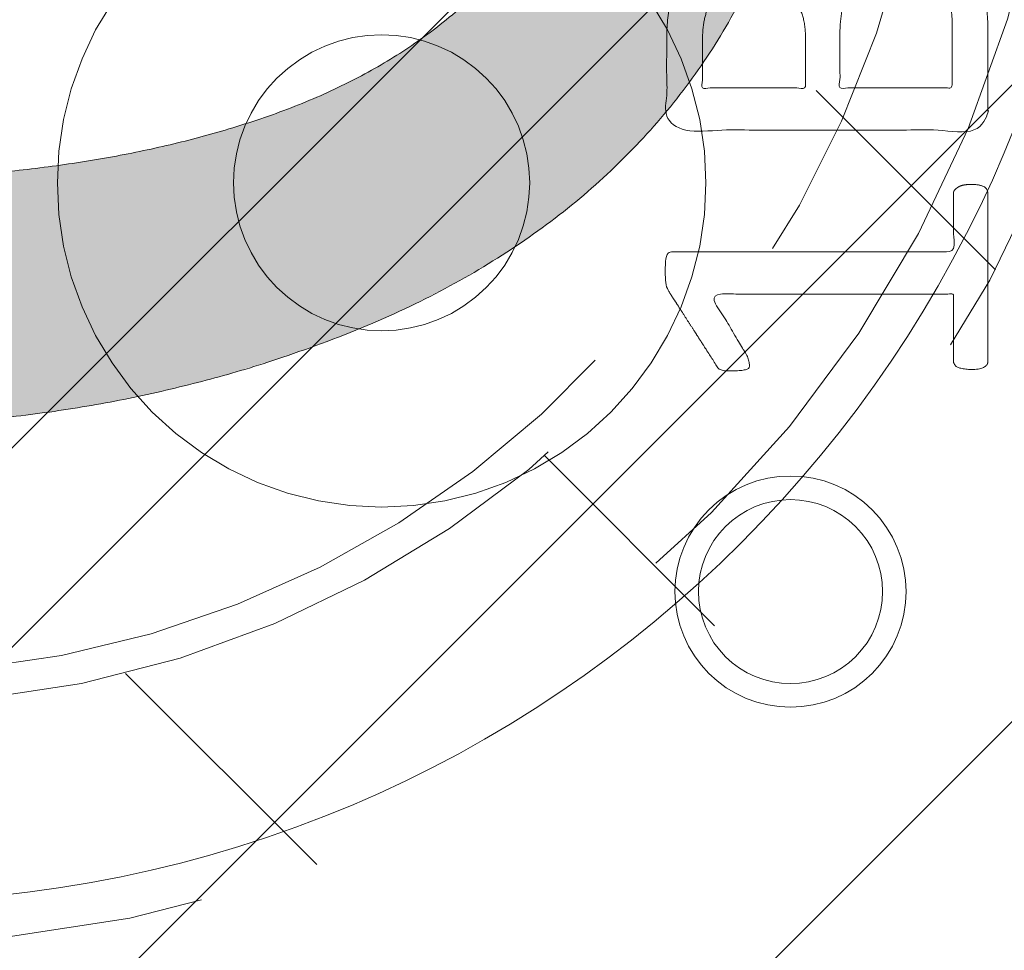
# Model space of a CAD drawing. Header units: inches. Extents: x -434 to -285, y -58 to 33.
# Tile 11 of 103: x -416.36 to -414.98, y -37.08 to -35.78. Entities that reach past the tile are written whole.
import ezdxf

# ---------------------------------------------------------------- set-up
doc = ezdxf.new("R2010")
doc.units = ezdxf.units.IN
doc.header["$LTSCALE"] = 32
doc.header["$MEASUREMENT"] = 0
doc.linetypes.add('Dash Style-1', pattern=[0.083328, 0.041656, -0.041672])
for name, color, linetype, lineweight in [('Black', 7, 'Continuous', 18), ('DashLine', 7, 'Dash Style-1', 13), ('DashLineFill', 7, 'Dash Style-1', 13), ('Drawing', 7, 'Continuous', 18), ('Metal-Black', 7, 'Continuous', 18), ('Metal-DeskStructure', 7, 'Continuous', 13), ('Plastic-BracketCover', 7, 'Continuous', 13), ('SolidLine', 7, 'Continuous', 15), ('Wood_1-H', 7, 'Continuous', 13)]:
    doc.layers.add(name, color=color, linetype=linetype, lineweight=lineweight)
doc.layers.add('Metal-Leg', color=7, linetype='Continuous', lineweight=18, true_color=0x4c4c4c)
pattern_1 = [(45, (0, 0), (-1.61301565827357, 1.935715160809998), []), (45, (-1.0608, 1.0608), (-0.4723460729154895, 0.4167612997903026), [])]

# ---------------------------------------------------------------- blocks, each defined once
blk = doc.blocks.new('TL14_lower_leg (2D)')
at = {"layer": 'DashLine', "flags": 128}
for points in [[(-1.777195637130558e-14, 1.377952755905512), (0.1350629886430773, 1.371317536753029), (0.2688252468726, 1.351475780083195), (0.3999985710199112, 1.318618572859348), (0.5273196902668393, 1.27306234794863), (0.649562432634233, 1.215245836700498), (0.7655495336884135, 1.14572584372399), (0.8741639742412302, 1.065171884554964), (0.9743597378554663, 0.9743597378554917), (1.065171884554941, 0.8741639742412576), (1.14572584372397, 0.7655495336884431), (1.215245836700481, 0.6495624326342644), (1.273062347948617, 0.5273196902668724), (1.318618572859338, 0.3999985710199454), (1.351475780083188, 0.2688252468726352), (1.371317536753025, 0.1350629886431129), (1.377952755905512, 1.783045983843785e-14), (1.371317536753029, -0.1350629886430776), (1.351475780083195, -0.2688252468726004), (1.318618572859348, -0.3999985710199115), (1.27306234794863, -0.5273196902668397), (1.215245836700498, -0.6495624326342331), (1.145725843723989, -0.7655495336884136), (1.065171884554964, -0.8741639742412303), (0.9743597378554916, -0.9743597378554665), (0.8741639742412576, -1.065171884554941), (0.7655495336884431, -1.14572584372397), (0.6495624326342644, -1.215245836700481), (0.5273196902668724, -1.273062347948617), (0.3999985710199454, -1.318618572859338), (0.2688252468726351, -1.351475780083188), (0.135062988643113, -1.371317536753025), (1.777195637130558e-14, -1.377952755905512), (-0.1350629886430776, -1.371317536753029), (-0.2688252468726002, -1.351475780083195), (-0.3999985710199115, -1.318618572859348), (-0.5273196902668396, -1.27306234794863), (-0.6495624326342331, -1.215245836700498), (-0.7655495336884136, -1.14572584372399), (-0.8741639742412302, -1.065171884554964), (-0.9743597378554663, -0.9743597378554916), (-1.065171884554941, -0.8741639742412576), (-1.14572584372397, -0.7655495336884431), (-1.215245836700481, -0.6495624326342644), (-1.273062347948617, -0.5273196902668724), (-1.318618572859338, -0.3999985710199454), (-1.351475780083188, -0.2688252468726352), (-1.371317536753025, -0.1350629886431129), (-1.377952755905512, -1.783045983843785e-14), (-1.371317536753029, 0.1350629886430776), (-1.351475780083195, 0.2688252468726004), (-1.318618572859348, 0.3999985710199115), (-1.27306234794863, 0.5273196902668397), (-1.215245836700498, 0.6495624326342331), (-1.145725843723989, 0.7655495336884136), (-1.065171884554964, 0.8741639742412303), (-0.9743597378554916, 0.9743597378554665), (-0.8741639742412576, 1.065171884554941), (-0.7655495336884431, 1.14572584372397), (-0.6495624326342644, 1.215245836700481), (-0.5273196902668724, 1.273062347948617), (-0.3999985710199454, 1.318618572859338), (-0.2688252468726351, 1.351475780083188), (-0.135062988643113, 1.371317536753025)], [(0.7086614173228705, -0.547244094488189), (0.724483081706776, -0.54802136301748), (0.7401523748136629, -0.5503456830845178), (0.7555183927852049, -0.5541946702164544), (0.7704331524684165, -0.5595312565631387), (0.7847530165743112, -0.5663040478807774), (0.798340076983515, -0.574447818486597), (0.8110634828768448, -0.5838841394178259), (0.8228007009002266, -0.5945221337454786), (0.8334386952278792, -0.6062593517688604), (0.8428750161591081, -0.6189827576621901), (0.8510187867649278, -0.632569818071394), (0.8577915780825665, -0.6468896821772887), (0.8631281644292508, -0.6618044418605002), (0.8669771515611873, -0.6771704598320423), (0.8693014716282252, -0.6928397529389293), (0.8700787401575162, -0.7086614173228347), (0.8693014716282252, -0.72448308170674), (0.8669771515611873, -0.7401523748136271), (0.8631281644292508, -0.7555183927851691), (0.8577915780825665, -0.7704331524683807), (0.8510187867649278, -0.7847530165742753), (0.8428750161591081, -0.7983400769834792), (0.8334386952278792, -0.811063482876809), (0.8228007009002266, -0.8228007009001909), (0.8110634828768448, -0.8334386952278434), (0.798340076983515, -0.8428750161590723), (0.7847530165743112, -0.8510187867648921), (0.7704331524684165, -0.8577915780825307), (0.7555183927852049, -0.8631281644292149), (0.7401523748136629, -0.8669771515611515), (0.724483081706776, -0.8693014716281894), (0.7086614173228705, -0.8700787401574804), (0.6928397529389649, -0.8693014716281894), (0.6771704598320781, -0.8669771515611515), (0.6618044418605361, -0.8631281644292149), (0.6468896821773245, -0.8577915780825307), (0.6325698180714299, -0.8510187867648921), (0.618982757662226, -0.8428750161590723), (0.6062593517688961, -0.8334386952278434), (0.5945221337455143, -0.8228007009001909), (0.5838841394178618, -0.811063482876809), (0.5744478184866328, -0.7983400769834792), (0.5663040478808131, -0.7847530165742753), (0.5595312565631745, -0.7704331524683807), (0.5541946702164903, -0.7555183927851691), (0.5503456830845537, -0.7401523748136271), (0.5480213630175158, -0.72448308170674), (0.5472440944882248, -0.7086614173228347), (0.5480213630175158, -0.6928397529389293), (0.5503456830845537, -0.6771704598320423), (0.5541946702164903, -0.6618044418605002), (0.5595312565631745, -0.6468896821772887), (0.5663040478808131, -0.632569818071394), (0.5744478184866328, -0.6189827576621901), (0.5838841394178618, -0.6062593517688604), (0.5945221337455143, -0.5945221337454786), (0.6062593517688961, -0.5838841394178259), (0.618982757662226, -0.574447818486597), (0.6325698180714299, -0.5663040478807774), (0.6468896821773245, -0.5595312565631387), (0.6618044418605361, -0.5541946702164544), (0.6771704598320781, -0.5503456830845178), (0.6928397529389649, -0.54802136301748)]]:
    blk.add_lwpolyline(points, close=True, dxfattribs=at)
blk = doc.blocks.new('1BRPT9-Bracket (2D)')
at = {"layer": 'DashLineFill', "linetype": 'Continuous', "lineweight": 13}
h = blk.add_hatch(dxfattribs=at)
h.set_pattern_fill('Steel', color=253, style=0, pattern_type=2)
h.set_pattern_definition(pattern_1)
edge = h.paths.add_edge_path()
edge.add_line((-2.32206875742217, -8.74015748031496), (-2.32206875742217, 8.740157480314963))
edge.add_line((-2.32206875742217, 8.740157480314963), (1.677931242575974, 8.740157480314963))
edge.add_arc((1.677931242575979, 8.488188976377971), 0.2519685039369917, -3.979039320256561e-12, 90.0000000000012, ccw=False)
edge.add_line((1.929899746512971, 8.488188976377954), (1.929899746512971, 7.480314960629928))
edge.add_line((1.929899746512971, 7.480314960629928), (2.323600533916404, 7.461135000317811))
edge.add_line((2.323600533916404, 7.461135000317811), (2.323600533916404, -7.480314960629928))
edge.add_line((2.323600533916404, -7.480314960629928), (1.929899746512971, -7.480314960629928))
edge.add_line((1.929899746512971, -7.480314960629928), (1.929899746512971, -8.488188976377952))
edge.add_arc((1.677931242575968, -8.488188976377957), 0.2519685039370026, -90.00000000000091, 1.0800249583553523e-12, ccw=False)
edge.add_line((1.677931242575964, -8.74015748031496), (-2.32206875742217, -8.74015748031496))
h = blk.add_hatch(dxfattribs=at)
h.set_pattern_fill('Steel', color=253, style=0, pattern_type=2)
h.set_pattern_definition(pattern_1)
h.paths.add_polyline_path([(-1.337816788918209, -0.619573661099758), (-1.346499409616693, -0.6191471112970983), (-1.355098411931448, -0.6178715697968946), (-1.363530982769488, -0.615759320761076), (-1.371715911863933, -0.6128307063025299), (-1.379574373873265, -0.6091139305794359), (-1.387030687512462, -0.6046447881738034), (-1.394013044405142, -0.5994663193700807), (-1.400454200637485, -0.5936283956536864), (-1.40629212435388, -0.5871872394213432), (-1.411470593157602, -0.5802048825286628), (-1.415939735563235, -0.572748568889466), (-1.419656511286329, -0.5648901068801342), (-1.422585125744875, -0.5567051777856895), (-1.424697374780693, -0.5482726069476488), (-1.425972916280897, -0.5396736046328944), (-1.426399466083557, -0.5309909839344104), (-1.425972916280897, -0.5223083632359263), (-1.424697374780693, -0.5137093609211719), (-1.422585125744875, -0.5052767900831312), (-1.419656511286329, -0.4970918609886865), (-1.415939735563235, -0.4892333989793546), (-1.411470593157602, -0.481777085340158), (-1.40629212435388, -0.4747947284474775), (-1.400454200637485, -0.4683535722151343), (-1.394013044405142, -0.46251564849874), (-1.387030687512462, -0.4573371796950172), (-1.379574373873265, -0.4528680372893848), (-1.371715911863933, -0.4491512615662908), (-1.363530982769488, -0.4462226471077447), (-1.355098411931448, -0.4441103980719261), (-1.346499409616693, -0.4428348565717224), (-1.337816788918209, -0.4424083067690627), (-1.329134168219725, -0.4428348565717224), (-1.320535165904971, -0.4441103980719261), (-1.31210259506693, -0.4462226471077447), (-1.303917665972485, -0.4491512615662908), (-1.296059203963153, -0.4528680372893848), (-1.288602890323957, -0.4573371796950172), (-1.281620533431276, -0.46251564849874), (-1.275179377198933, -0.4683535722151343), (-1.269341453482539, -0.4747947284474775), (-1.264162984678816, -0.481777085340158), (-1.259693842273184, -0.4892333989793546), (-1.255977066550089, -0.4970918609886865), (-1.253048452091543, -0.5052767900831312), (-1.250936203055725, -0.5137093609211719), (-1.249660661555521, -0.5223083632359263), (-1.249234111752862, -0.5309909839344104), (-1.249660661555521, -0.5396736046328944), (-1.250936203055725, -0.5482726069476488), (-1.253048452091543, -0.5567051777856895), (-1.255977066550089, -0.5648901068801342), (-1.259693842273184, -0.572748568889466), (-1.264162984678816, -0.5802048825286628), (-1.269341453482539, -0.5871872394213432), (-1.275179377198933, -0.5936283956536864), (-1.281620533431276, -0.5994663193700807), (-1.288602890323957, -0.6046447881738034), (-1.296059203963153, -0.6091139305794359), (-1.303917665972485, -0.6128307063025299), (-1.31210259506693, -0.615759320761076), (-1.320535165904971, -0.6178715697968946), (-1.329134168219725, -0.6191471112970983)])
at = {"layer": 'DashLineFill', "flags": 128}
blk.add_lwpolyline([(-1.337816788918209, -0.619573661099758), (-1.346499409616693, -0.6191471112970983), (-1.355098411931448, -0.6178715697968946), (-1.363530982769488, -0.615759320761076), (-1.371715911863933, -0.6128307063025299), (-1.379574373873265, -0.6091139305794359), (-1.387030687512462, -0.6046447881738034), (-1.394013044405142, -0.5994663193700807), (-1.400454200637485, -0.5936283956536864), (-1.40629212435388, -0.5871872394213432), (-1.411470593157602, -0.5802048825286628), (-1.415939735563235, -0.572748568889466), (-1.419656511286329, -0.5648901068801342), (-1.422585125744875, -0.5567051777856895), (-1.424697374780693, -0.5482726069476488), (-1.425972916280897, -0.5396736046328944), (-1.426399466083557, -0.5309909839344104), (-1.425972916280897, -0.5223083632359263), (-1.424697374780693, -0.5137093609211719), (-1.422585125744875, -0.5052767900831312), (-1.419656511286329, -0.4970918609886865), (-1.415939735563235, -0.4892333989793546), (-1.411470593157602, -0.481777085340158), (-1.40629212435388, -0.4747947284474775), (-1.400454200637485, -0.4683535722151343), (-1.394013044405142, -0.46251564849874), (-1.387030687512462, -0.4573371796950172), (-1.379574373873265, -0.4528680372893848), (-1.371715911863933, -0.4491512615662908), (-1.363530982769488, -0.4462226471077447), (-1.355098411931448, -0.4441103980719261), (-1.346499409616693, -0.4428348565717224), (-1.337816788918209, -0.4424083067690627), (-1.329134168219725, -0.4428348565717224), (-1.320535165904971, -0.4441103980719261), (-1.31210259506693, -0.4462226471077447), (-1.303917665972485, -0.4491512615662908), (-1.296059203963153, -0.4528680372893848), (-1.288602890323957, -0.4573371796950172), (-1.281620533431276, -0.46251564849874), (-1.275179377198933, -0.4683535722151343), (-1.269341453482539, -0.4747947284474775), (-1.264162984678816, -0.481777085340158), (-1.259693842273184, -0.4892333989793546), (-1.255977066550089, -0.4970918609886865), (-1.253048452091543, -0.5052767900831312), (-1.250936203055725, -0.5137093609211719), (-1.249660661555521, -0.5223083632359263), (-1.249234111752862, -0.5309909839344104), (-1.249660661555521, -0.5396736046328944), (-1.250936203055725, -0.5482726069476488), (-1.253048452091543, -0.5567051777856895), (-1.255977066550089, -0.5648901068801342), (-1.259693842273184, -0.572748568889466), (-1.264162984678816, -0.5802048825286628), (-1.269341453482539, -0.5871872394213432), (-1.275179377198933, -0.5936283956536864), (-1.281620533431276, -0.5994663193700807), (-1.288602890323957, -0.6046447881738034), (-1.296059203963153, -0.6091139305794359), (-1.303917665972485, -0.6128307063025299), (-1.31210259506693, -0.615759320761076), (-1.320535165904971, -0.6178715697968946), (-1.329134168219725, -0.6191471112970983)], close=True, dxfattribs=at)
blk = doc.blocks.new('Group-67')
at = {"layer": 'DashLineFill', "linetype": 'Continuous', "lineweight": 13}
h = blk.add_hatch(dxfattribs=at)
h.set_pattern_fill('Steel', color=253, style=0, pattern_type=2)
h.set_pattern_definition(pattern_1)
h.paths.add_polyline_path([(-2.066929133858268, 1.397637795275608), (2.066929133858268, 1.397637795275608), (2.066929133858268, 0.1377952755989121), (2.106299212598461, 0.1377952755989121), (2.106299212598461, -0.1377952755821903), (2.066929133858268, -0.1377952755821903), (2.066929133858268, -5.275590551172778), (2.106299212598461, -5.275590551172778), (2.106299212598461, -5.55118110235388), (2.066929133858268, -5.55118110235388), (2.066929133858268, -5.82677165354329), (-2.066929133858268, -5.82677165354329), (-2.066929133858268, -5.55118110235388), (-2.106299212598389, -5.55118110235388), (-2.106299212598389, -5.275590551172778), (-2.066929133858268, -5.275590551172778), (-2.066929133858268, -0.1377952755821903), (-2.106299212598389, -0.1377952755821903), (-2.106299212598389, 0.1377952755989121), (-2.066929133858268, 0.1377952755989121)])
blk = doc.blocks.new('TL14_upper_leg (2D)')
at = {"layer": 'DashLine', "flags": 128}
blk.add_lwpolyline([(0, 1.22047244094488), (0.1196272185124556, 1.214595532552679), (0.2381023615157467, 1.197021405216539), (0.3542844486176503, 1.167919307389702), (0.4670545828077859, 1.127569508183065), (0.5753267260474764, 1.076360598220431), (0.6780581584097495, 1.01478574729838), (0.7742595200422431, 0.9434379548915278), (0.8630043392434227, 0.8630043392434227), (0.9434379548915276, 0.7742595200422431), (1.01478574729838, 0.6780581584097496), (1.076360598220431, 0.5753267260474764), (1.127569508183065, 0.467054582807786), (1.167919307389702, 0.3542844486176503), (1.197021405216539, 0.2381023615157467), (1.214595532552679, 0.1196272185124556), (1.22047244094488, 7.47323834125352e-17), (1.214595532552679, -0.1196272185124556), (1.197021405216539, -0.2381023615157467), (1.167919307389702, -0.3542844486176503), (1.127569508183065, -0.467054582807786), (1.076360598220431, -0.5753267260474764), (1.01478574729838, -0.6780581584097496), (0.9434379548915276, -0.7742595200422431), (0.8630043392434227, -0.8630043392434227), (0.7742595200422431, -0.9434379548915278), (0.6780581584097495, -1.01478574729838), (0.5753267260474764, -1.076360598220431), (0.4670545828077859, -1.127569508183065), (0.3542844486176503, -1.167919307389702), (0.2381023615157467, -1.197021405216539), (0.1196272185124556, -1.214595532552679), (0, -1.22047244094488), (-0.1196272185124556, -1.214595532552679), (-0.2381023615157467, -1.197021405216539), (-0.3542844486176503, -1.167919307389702), (-0.4670545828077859, -1.127569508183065), (-0.5753267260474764, -1.076360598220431), (-0.6780581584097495, -1.01478574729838), (-0.7742595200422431, -0.9434379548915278), (-0.8630043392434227, -0.8630043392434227), (-0.9434379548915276, -0.7742595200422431), (-1.01478574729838, -0.6780581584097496), (-1.076360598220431, -0.5753267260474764), (-1.127569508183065, -0.467054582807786), (-1.167919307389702, -0.3542844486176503), (-1.197021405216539, -0.2381023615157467), (-1.214595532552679, -0.1196272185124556), (-1.22047244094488, 7.47323834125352e-17), (-1.214595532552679, 0.1196272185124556), (-1.197021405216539, 0.2381023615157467), (-1.167919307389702, 0.3542844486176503), (-1.127569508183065, 0.467054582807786), (-1.076360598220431, 0.5753267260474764), (-1.01478574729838, 0.6780581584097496), (-0.9434379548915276, 0.7742595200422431), (-0.8630043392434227, 0.8630043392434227), (-0.7742595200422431, 0.9434379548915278), (-0.6780581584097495, 1.01478574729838), (-0.5753267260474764, 1.076360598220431), (-0.4670545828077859, 1.127569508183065), (-0.3542844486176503, 1.167919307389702), (-0.2381023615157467, 1.197021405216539), (-0.1196272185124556, 1.214595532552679)], close=True, dxfattribs=at)
at = {"layer": 'DashLine', "color": 7}
blk.add_blockref('Group-67', (0, 0), dxfattribs=at)
blk = doc.blocks.new('Group-68')
at = {"layer": 'Metal-DeskStructure', "linetype": 'Continuous', "lineweight": 0, "true_color": 0xff0000}
blk.add_hatch(color=1, dxfattribs=at).paths.add_polyline_path([(0.7234251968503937, -0.395084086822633), (1.067913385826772, -0.4833594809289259), (1.040361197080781, -0.5852005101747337), (1.007762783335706, -0.6808010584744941), (0.9701181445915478, -0.7701611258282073), (0.9274272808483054, -0.8532807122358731), (0.8796901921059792, -0.9301598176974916), (0.8269068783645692, -1.000798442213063), (0.7690773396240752, -1.065196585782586), (0.7062015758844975, -1.123354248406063), (0.6390028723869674, -1.174951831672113), (0.5682045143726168, -1.219669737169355), (0.4938065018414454, -1.257507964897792), (0.4158088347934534, -1.288466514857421), (0.3342115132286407, -1.312545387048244), (0.2490145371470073, -1.329744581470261), (0.1602179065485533, -1.340064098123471), (0.0678216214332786, -1.343503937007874), (-0.02759378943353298, -1.340829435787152), (-0.1184507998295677, -1.332805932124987), (-0.2047494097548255, -1.319433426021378), (-0.2864896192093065, -1.300711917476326), (-0.3636714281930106, -1.27664140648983), (-0.4362948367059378, -1.247221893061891), (-0.5043598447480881, -1.212453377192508), (-0.5678664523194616, -1.172335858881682), (-0.6272604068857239, -1.127155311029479), (-0.6829874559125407, -1.077197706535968), (-0.7350475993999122, -1.022463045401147), (-0.783440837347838, -0.9629513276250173), (-0.8281671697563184, -0.8986625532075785), (-0.8692265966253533, -0.8295967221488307), (-0.9066191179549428, -0.7557538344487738), (-0.9403447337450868, -0.6771338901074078), (-0.9702436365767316, -0.5953684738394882), (-0.996156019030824, -0.5120891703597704), (-1.018081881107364, -0.4272959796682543), (-1.036021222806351, -0.3409889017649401), (-1.049974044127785, -0.2531679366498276), (-1.059940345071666, -0.1638330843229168), (-1.065920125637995, -0.07298434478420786), (-1.067913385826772, 0.01937828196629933), (-1.065693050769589, 0.1192260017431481), (-1.059032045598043, 0.2158441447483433), (-1.047930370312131, 0.309232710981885), (-1.032388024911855, 0.3993917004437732), (-1.012405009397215, 0.4863211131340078), (-0.9879813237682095, 0.5700209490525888), (-0.9591169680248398, 0.6504912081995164), (-0.9258119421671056, 0.7277318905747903), (-0.8884026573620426, 0.8010785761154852), (-0.8472255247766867, 0.8698668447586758), (-0.8022805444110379, 0.934096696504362), (-0.7535677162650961, 0.9937681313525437), (-0.7010870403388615, 1.048881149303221), (-0.6448385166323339, 1.099435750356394), (-0.5848221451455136, 1.145431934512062), (-0.5210379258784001, 1.186869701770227), (-0.4545455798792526, 1.22358085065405), (-0.3864048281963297, 1.255397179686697), (-0.3166156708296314, 1.282318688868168), (-0.2451781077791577, 1.304345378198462), (-0.1720921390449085, 1.32147724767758), (-0.097357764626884, 1.333714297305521), (-0.02097498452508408, 1.341056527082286), (0.05705620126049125, 1.343503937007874), (0.1448856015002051, 1.34044256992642), (0.2291321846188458, 1.331258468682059), (0.3097959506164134, 1.31595163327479), (0.3868768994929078, 1.294522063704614), (0.4603750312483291, 1.266969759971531), (0.5302903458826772, 1.233294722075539), (0.5966228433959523, 1.193496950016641), (0.6593725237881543, 1.147576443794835), (0.7180179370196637, 1.096121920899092), (0.7720376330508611, 1.039722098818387), (0.8214316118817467, 0.9783769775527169), (0.8661998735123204, 0.9120865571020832), (0.9063424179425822, 0.8408508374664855), (0.9418592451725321, 0.7646698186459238), (0.97275035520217, 0.683543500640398), (0.9990157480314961, 0.5974718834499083), (0.6545275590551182, 0.5156567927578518), (0.6334850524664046, 0.5853363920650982), (0.6101885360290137, 0.6501211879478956), (0.5846380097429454, 0.7100111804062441), (0.5568334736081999, 0.7650063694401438), (0.526774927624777, 0.8151067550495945), (0.4944623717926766, 0.8603123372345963), (0.459895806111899, 0.9006231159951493), (0.423075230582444, 0.9360390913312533), (0.3838997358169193, 0.9669471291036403), (0.3422684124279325, 0.9937340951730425), (0.2981812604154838, 1.01639998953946), (0.2516382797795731, 1.034944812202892), (0.2026394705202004, 1.049368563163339), (0.1511848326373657, 1.059671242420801), (0.09727436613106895, 1.065852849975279), (0.04090807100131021, 1.067913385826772), (-0.02393573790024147, 1.065634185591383), (-0.08605459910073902, 1.058796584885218), (-0.1454485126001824, 1.047400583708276), (-0.2021174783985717, 1.031446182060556), (-0.2560614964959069, 1.010933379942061), (-0.3072805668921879, 0.9858621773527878), (-0.3557746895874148, 0.9562325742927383), (-0.4015438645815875, 0.9220445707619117), (-0.4443021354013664, 0.8840046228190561), (-0.4837635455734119, 0.8428191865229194), (-0.5199280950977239, 0.7984882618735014), (-0.5527957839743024, 0.7510118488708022), (-0.5823666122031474, 0.7003899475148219), (-0.6086405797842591, 0.6466225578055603), (-0.6316176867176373, 0.5897096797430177), (-0.651297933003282, 0.5296513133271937), (-0.6682027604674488, 0.4677847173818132), (-0.6828536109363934, 0.4054471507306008), (-0.6952504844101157, 0.3426386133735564), (-0.7053933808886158, 0.2793591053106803), (-0.7132823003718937, 0.2156086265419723), (-0.7189172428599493, 0.1513871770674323), (-0.7222982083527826, 0.0866947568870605), (-0.7234251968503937, 0.0215313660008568), (-0.7220627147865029, -0.06137790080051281), (-0.7179752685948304, -0.1416295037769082), (-0.7111628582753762, -0.2192234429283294), (-0.7016254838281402, -0.2941597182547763), (-0.6893631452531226, -0.3664383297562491), (-0.6743758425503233, -0.4360592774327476), (-0.6566635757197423, -0.5030225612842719), (-0.6362263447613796, -0.567328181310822), (-0.6129043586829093, -0.6283117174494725), (-0.586537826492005, -0.6853087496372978), (-0.5571267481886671, -0.738319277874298), (-0.5246711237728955, -0.7873433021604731), (-0.48917095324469, -0.8323808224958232), (-0.4506262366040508, -0.8734318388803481), (-0.4090369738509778, -0.9104963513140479), (-0.3644031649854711, -0.9435743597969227), (-0.3177677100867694, -0.9727163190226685), (-0.2701735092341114, -0.9979726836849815), (-0.2216205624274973, -1.019343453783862), (-0.172108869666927, -1.036828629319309), (-0.1216384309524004, -1.050428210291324), (-0.07020924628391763, -1.060142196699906), (-0.01782131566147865, -1.065970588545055), (0.03552536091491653, -1.067913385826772), (0.09966292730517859, -1.06526411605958), (0.1612773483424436, -1.057316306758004), (0.2203686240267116, -1.044069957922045), (0.2769367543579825, -1.025525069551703), (0.3309817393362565, -1.001681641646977), (0.3825035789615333, -0.9725396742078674), (0.4315022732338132, -0.9380991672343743), (0.477977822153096, -0.8983601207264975), (0.5213751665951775, -0.8534066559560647), (0.5611392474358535, -0.8033228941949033), (0.597270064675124, -0.7481088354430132), (0.629767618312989, -0.6877644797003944), (0.6586319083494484, -0.622289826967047), (0.6838629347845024, -0.551684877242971), (0.7054606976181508, -0.4759496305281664)])
at = {"layer": 'Metal-DeskStructure', "color": 7}
blk.add_open_spline([(0.7234251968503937, -0.395084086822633), (0.8956692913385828, -0.4392217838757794), (1.067913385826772, -0.4833594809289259), (0.9677970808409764, -0.9032045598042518), (0.4446060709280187, -1.343503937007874), (-0.3229568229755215, -1.343503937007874), (-0.8127760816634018, -1.00116778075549), (-1.067913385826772, -0.3530999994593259), (-1.067913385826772, 0.4252283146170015), (-0.7837104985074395, 1.030235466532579), (-0.2583653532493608, 1.343503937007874), (0.4155394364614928, 1.343503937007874), (0.9032056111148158, 0.951648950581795), (0.999015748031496, 0.5974718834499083), (0.8267716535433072, 0.5565643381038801), (0.6545275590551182, 0.5156567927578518), (0.5748655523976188, 0.8041647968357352), (0.2712849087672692, 1.067913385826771), (-0.2239170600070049, 1.067913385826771), (-0.5791706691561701, 0.776175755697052), (-0.7234251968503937, 0.2831268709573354), (-0.7234251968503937, -0.3154210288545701), (-0.5490274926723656, -0.8192353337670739), (-0.1797788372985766, -1.067913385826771), (0.2971219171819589, -1.067913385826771), (0.658833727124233, -0.7288068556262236), (0.7234251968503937, -0.395084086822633)], degree=2, knots=[0, 0, 0, 0.01570333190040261, 0.01570333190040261, 0.05382182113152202, 0.09194031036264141, 0.1314745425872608, 0.1710087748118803, 0.2105430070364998, 0.2536192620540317, 0.2966955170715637, 0.3397717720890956, 0.3887288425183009, 0.4376859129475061, 0.4376859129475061, 0.4613080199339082, 0.4613080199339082, 0.5012446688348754, 0.5411813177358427, 0.5870897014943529, 0.6329980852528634, 0.6789064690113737, 0.7380395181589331, 0.7971725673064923, 0.8563056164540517, 0.9281528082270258, 1, 1, 1], dxfattribs=at)
blk = doc.blocks.new('SlateLegLocator-C')
at = {"color": 255, "linetype": 'Dash Style-1', "lineweight": 5}
blk.add_wipeout([(-2.106299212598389, 1.3779527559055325), (2.10629921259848, 1.3779527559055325), (2.10629921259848, -5.807086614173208), (-2.106299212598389, -5.807086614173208)], dxfattribs=at).dxf.layer = 'Black'
at = {"layer": 'Metal-DeskStructure', "color": 7}
blk.add_blockref('Group-68', (0, 0), dxfattribs=at)
blk = doc.blocks.new('StructEnd-C (2D)')
at = {"layer": 'Metal-Black', "color": 7}
blk.add_blockref('1BRPT9-Bracket (2D)', (0, 0), dxfattribs=at)
at = {"layer": 'Metal-Leg', "color": 7}
blk.add_blockref('TL14_upper_leg (2D)', (0, 0), dxfattribs=at)
at = {"layer": 'Metal-DeskStructure', "color": 7}
blk.add_blockref('SlateLegLocator-C', (0, 0), dxfattribs=at)
blk = doc.blocks.new('29D RUNOFF RETURN RIGHT (2D)')
at = {"layer": 'SolidLine', "color": 7}
blk.add_blockref('TL14_lower_leg (2D)', (-0.7321805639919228, -29.83267716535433), dxfattribs=at)
at = {"layer": 'SolidLine', "color": 7, "rotation": 90}
blk.add_blockref('StructEnd-C (2D)', (-0.7321805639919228, -29.83267716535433), dxfattribs=at)
at = {"layer": 'SolidLine', "color": 7}
blk.add_blockref('TL14_lower_leg (2D)', (-0.7321805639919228, -29.83267716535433), dxfattribs=at)
at = {"layer": 'SolidLine', "color": 7, "rotation": 90}
blk.add_blockref('StructEnd-C (2D)', (-0.7321805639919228, -29.83267716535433), dxfattribs=at)
blk = doc.blocks.new('Slate-LegBrace (2D)')
at = {"layer": 'DashLineFill', "linetype": 'Continuous', "lineweight": 13}
h = blk.add_hatch(dxfattribs=at)
h.set_pattern_fill('Steel', color=253, style=0, pattern_type=2)
h.set_pattern_definition(pattern_1)
edge = h.paths.add_edge_path()
edge.add_line((-2.199587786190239, -0.1351515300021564), (-1.374775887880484, -0.1351515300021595))
edge.add_arc((3.774758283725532e-15, -0.01355418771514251), 1.380142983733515, 185.0545920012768, 354.9454079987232)
edge.add_line((1.374775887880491, -0.13515153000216), (2.199718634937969, -0.1351515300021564))
edge.add_arc((6.542437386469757e-05, -0.01705725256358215), 2.202821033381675, 183.0731271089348, 356.92687289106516, ccw=False)
h = blk.add_hatch(dxfattribs=at)
h.set_pattern_fill('Steel', color=253, style=0, pattern_type=2)
h.set_pattern_definition(pattern_1)
edge = h.paths.add_edge_path()
edge.add_line((2.191696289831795, -0.2375138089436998), (1.463739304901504, -0.2375137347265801))
edge.add_arc((-6.542437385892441e-05, -0.01704129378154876), 1.480314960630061, 188.5652811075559, 351.4347188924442, ccw=False)
edge.add_line((-1.463870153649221, -0.2375137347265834), (-2.191827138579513, -0.2375138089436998))
edge.add_line((-2.191827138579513, -0.2375138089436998), (-2.199718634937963, -0.1351515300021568))
edge.add_line((-2.199718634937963, -0.1351515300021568), (-1.374775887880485, -0.1351515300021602))
edge.add_arc((2.886579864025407e-15, -0.01355418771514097), 1.380142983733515, 185.0545920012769, 354.9454079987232)
edge.add_line((1.37477588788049, -0.1351515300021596), (2.199587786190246, -0.1351515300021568))
edge.add_line((2.199587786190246, -0.1351515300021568), (2.191696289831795, -0.2375138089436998))
at = {"layer": 'DashLineFill', "flags": 128}
for points in [[(2.191696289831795, -0.2375138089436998), (1.463739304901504, -0.2375137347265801, -0.860662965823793), (-1.463870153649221, -0.2375137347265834), (-2.191827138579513, -0.2375138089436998), (-2.199718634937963, -0.1351515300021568), (-1.374775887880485, -0.1351515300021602, 0.9154551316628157), (1.37477588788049, -0.1351515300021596), (2.199587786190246, -0.1351515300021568)], [(-2.199587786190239, -0.1351515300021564), (-1.374775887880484, -0.1351515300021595, 0.9154551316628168), (1.374775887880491, -0.13515153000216), (2.199718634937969, -0.1351515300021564, -0.9477524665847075)]]:
    blk.add_lwpolyline(points, format="xyb", close=True, dxfattribs=at)
blk = doc.blocks.new('TLLegSleeve-NG (2D)')
at = {"layer": 'DashLineFill', "linetype": 'Continuous', "lineweight": 13}
h = blk.add_hatch(dxfattribs=at)
h.set_pattern_fill('Steel', color=253, style=0, pattern_type=2)
h.set_pattern_definition(pattern_1)
edge = h.paths.add_edge_path()
edge.add_arc((0, -2.950395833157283e-16), 1.771653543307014, 0, 180, ccw=False)
edge.add_arc((0, 2.950395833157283e-16), 1.771653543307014, 180, 360, ccw=False)
edge = h.paths.add_edge_path()
edge.add_arc((-1.77635683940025e-15, 2.208425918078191e-15), 1.437007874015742, 0, 180, ccw=False)
edge.add_arc((-1.554312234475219e-15, 2.687045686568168e-15), 1.437007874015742, 180, 360, ccw=False)
at = {"layer": 'DashLine', "flags": 128}
blk.add_lwpolyline([(1.653543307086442, 1.01250325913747e-16), (1.645581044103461, -0.1620755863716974), (1.621770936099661, -0.3225902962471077), (1.582342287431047, -0.4799982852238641), (1.527674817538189, -0.6327836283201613), (1.458295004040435, -0.7794749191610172), (1.374871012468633, -0.9186594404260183), (1.27820626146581, -1.048996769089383), (1.169231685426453, -1.169231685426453), (1.048996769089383, -1.27820626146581), (0.9186594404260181, -1.374871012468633), (0.7794749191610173, -1.458295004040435), (0.6327836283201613, -1.527674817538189), (0.4799982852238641, -1.582342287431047), (0.3225902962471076, -1.621770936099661), (0.1620755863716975, -1.645581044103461), (0, -1.653543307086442), (-0.1620755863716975, -1.645581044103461), (-0.3225902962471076, -1.621770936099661), (-0.4799982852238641, -1.582342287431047), (-0.6327836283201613, -1.527674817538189), (-0.7794749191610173, -1.458295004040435), (-0.9186594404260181, -1.374871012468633), (-1.048996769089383, -1.27820626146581), (-1.169231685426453, -1.169231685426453), (-1.27820626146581, -1.048996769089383), (-1.374871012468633, -0.9186594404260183), (-1.458295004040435, -0.7794749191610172), (-1.527674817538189, -0.6327836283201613), (-1.582342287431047, -0.4799982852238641), (-1.621770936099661, -0.3225902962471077), (-1.645581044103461, -0.1620755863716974), (-1.653543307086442, 1.01250325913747e-16), (-1.645581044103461, 0.1620755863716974), (-1.621770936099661, 0.3225902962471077), (-1.582342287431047, 0.4799982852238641), (-1.527674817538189, 0.6327836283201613), (-1.458295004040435, 0.7794749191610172), (-1.374871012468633, 0.9186594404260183), (-1.27820626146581, 1.048996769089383), (-1.169231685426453, 1.169231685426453), (-1.048996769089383, 1.27820626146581), (-0.9186594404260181, 1.374871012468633), (-0.7794749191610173, 1.458295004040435), (-0.6327836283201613, 1.527674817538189), (-0.4799982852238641, 1.582342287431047), (-0.3225902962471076, 1.621770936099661), (-0.1620755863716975, 1.645581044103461), (0, 1.653543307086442), (0.1620755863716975, 1.645581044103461), (0.3225902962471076, 1.621770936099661), (0.4799982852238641, 1.582342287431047), (0.6327836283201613, 1.527674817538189), (0.7794749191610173, 1.458295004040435), (0.9186594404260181, 1.374871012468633), (1.048996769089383, 1.27820626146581), (1.169231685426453, 1.169231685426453), (1.27820626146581, 1.048996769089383), (1.374871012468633, 0.9186594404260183), (1.458295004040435, 0.7794749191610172), (1.527674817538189, 0.6327836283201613), (1.582342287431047, 0.4799982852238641), (1.621770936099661, 0.3225902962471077), (1.645581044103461, 0.1620755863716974)], close=True, dxfattribs=at)
at = {"layer": 'DashLineFill', "flags": 128}
for points in [[(-1.771653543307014, 0, -0.9999999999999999), (1.771653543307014, 0, -0.9999999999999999)], [(-1.437007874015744, 2.44773580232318e-15, -0.9999999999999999), (1.43700787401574, 2.44773580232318e-15, -0.9999999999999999)]]:
    blk.add_lwpolyline(points, format="xyb", close=True, dxfattribs=at)
blk = doc.blocks.new('1BRPFX-Ped_Plate (2D)')
at = {"layer": 'DashLineFill', "linetype": 'Continuous', "lineweight": 13}
h = blk.add_hatch(dxfattribs=at)
h.set_pattern_fill('Steel', color=253, style=0, pattern_type=2)
h.set_pattern_definition(pattern_1)
edge = h.paths.add_edge_path()
edge.add_arc((-4.145669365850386, 1.704724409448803), 0.1259842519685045, 90, 179.9999999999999, ccw=False)
edge.add_line((-4.145669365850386, 1.830708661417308), (4.145669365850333, 1.830708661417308))
edge.add_arc((4.145669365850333, 1.704724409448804), 0.1259842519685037, -2.2737367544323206e-13, 90, ccw=False)
edge.add_line((4.271653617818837, 1.704724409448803), (4.271653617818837, -1.704724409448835))
edge.add_arc((4.145669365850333, -1.704724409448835), 0.125984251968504, 270.0000000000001, 360, ccw=False)
edge.add_line((4.145669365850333, -1.830708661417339), (-4.145669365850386, -1.830708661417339))
edge.add_arc((-4.145669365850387, -1.704724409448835), 0.125984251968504, 180, 270.0000000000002, ccw=False)
edge.add_line((-4.271653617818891, -1.704724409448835), (-4.271653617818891, 1.704724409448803))
at = {"layer": 'SolidLine', "flags": 128}
blk.add_lwpolyline([(1.085114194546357, -0.4571237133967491), (1.107956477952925, -0.4952337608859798), (1.126953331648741, -0.5353992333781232), (1.141921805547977, -0.5772333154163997), (1.152717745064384, -0.6203331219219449), (1.159237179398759, -0.6642835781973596), (1.161417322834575, -0.7086614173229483), (1.159237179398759, -0.7530392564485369), (1.152717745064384, -0.7969897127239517), (1.141921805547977, -0.8400895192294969), (1.126953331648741, -0.8819236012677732), (1.107956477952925, -0.9220890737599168), (1.085114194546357, -0.9601991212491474), (1.058646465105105, -0.9958867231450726), (1.028808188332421, -1.028808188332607), (0.9958867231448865, -1.058646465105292), (0.9601991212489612, -1.085114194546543), (0.9220890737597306, -1.107956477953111), (0.8819236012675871, -1.126953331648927), (0.8400895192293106, -1.141921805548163), (0.7969897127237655, -1.15271774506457), (0.7530392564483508, -1.159237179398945), (0.7086614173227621, -1.161417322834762), (0.6642835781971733, -1.159237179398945), (0.6203331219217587, -1.15271774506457), (0.5772333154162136, -1.141921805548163), (0.535399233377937, -1.126953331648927), (0.4952337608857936, -1.107956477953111), (0.457123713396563, -1.085114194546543), (0.4214361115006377, -1.058646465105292), (0.3885146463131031, -1.028808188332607), (0.3586763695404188, -0.9958867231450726), (0.3322086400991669, -0.9601991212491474), (0.3093663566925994, -0.9220890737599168), (0.2903695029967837, -0.8819236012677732), (0.2754010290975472, -0.8400895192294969), (0.2646050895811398, -0.7969897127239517), (0.2580856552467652, -0.7530392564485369), (0.2559055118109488, -0.7086614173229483), (0.2580856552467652, -0.6642835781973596), (0.2646050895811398, -0.6203331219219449), (0.2754010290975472, -0.5772333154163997), (0.2903695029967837, -0.5353992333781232), (0.3093663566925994, -0.4952337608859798), (0.3322086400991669, -0.4571237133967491)], dxfattribs=at)
blk.add_lwpolyline([(1.27952755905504, -1.151027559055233), (1.292122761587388, -1.151646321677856), (1.304596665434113, -1.153496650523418), (1.316829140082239, -1.156560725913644), (1.328702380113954, -1.160809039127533), (1.340102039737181, -1.16620067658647), (1.350918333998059, -1.172683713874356), (1.361047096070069, -1.180195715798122), (1.370390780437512, -1.188664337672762), (1.378859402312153, -1.198008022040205), (1.386371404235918, -1.208136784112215), (1.392854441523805, -1.218953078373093), (1.398246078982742, -1.23035273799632), (1.40249439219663, -1.242225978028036), (1.405558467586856, -1.254458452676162), (1.407408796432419, -1.266932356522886), (1.408027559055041, -1.279527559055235), (1.407408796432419, -1.292122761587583), (1.405558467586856, -1.304596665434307), (1.40249439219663, -1.316829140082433), (1.398246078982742, -1.328702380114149), (1.392854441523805, -1.340102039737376), (1.386371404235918, -1.350918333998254), (1.378859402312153, -1.361047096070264), (1.370390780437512, -1.370390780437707), (1.361047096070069, -1.378859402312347), (1.350918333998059, -1.386371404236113), (1.340102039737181, -1.392854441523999), (1.328702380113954, -1.398246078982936), (1.316829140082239, -1.402494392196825), (1.304596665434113, -1.405558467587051), (1.292122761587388, -1.407408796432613), (1.27952755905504, -1.408027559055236), (1.266932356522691, -1.407408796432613), (1.254458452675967, -1.405558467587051), (1.242225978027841, -1.402494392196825), (1.230352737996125, -1.398246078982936), (1.218953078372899, -1.392854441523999), (1.20813678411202, -1.386371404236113), (1.198008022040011, -1.378859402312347), (1.188664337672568, -1.370390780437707), (1.180195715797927, -1.361047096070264), (1.172683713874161, -1.350918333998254), (1.166200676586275, -1.340102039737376), (1.160809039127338, -1.328702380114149), (1.15656072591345, -1.316829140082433), (1.153496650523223, -1.304596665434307), (1.151646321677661, -1.292122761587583), (1.151027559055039, -1.279527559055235), (1.151646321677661, -1.266932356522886), (1.153496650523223, -1.254458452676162), (1.15656072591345, -1.242225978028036), (1.160809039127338, -1.23035273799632), (1.166200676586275, -1.218953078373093), (1.172683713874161, -1.208136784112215), (1.180195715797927, -1.198008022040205), (1.188664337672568, -1.188664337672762), (1.198008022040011, -1.180195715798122), (1.20813678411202, -1.172683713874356), (1.218953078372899, -1.16620067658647), (1.230352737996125, -1.160809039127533), (1.242225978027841, -1.156560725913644), (1.254458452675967, -1.153496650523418), (1.266932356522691, -1.151646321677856)], close=True, dxfattribs=at)
blk = doc.blocks.new('Group-1')
at = {"layer": 'Plastic-BracketCover', "color": 7}
for points, knots in [([(1.425934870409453, -0.3398696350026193), (1.448079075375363, -0.3398696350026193), (1.483143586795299, -0.3509408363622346), (1.512671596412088, -0.3693958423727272), (1.532972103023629, -0.3970783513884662), (1.555118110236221, -0.4469059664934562), (1.555118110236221, -0.5539431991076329), (1.555118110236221, -0.6203803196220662), (1.544045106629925, -0.6351443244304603), (1.330892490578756, -0.6351443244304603), (1.117739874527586, -0.6351443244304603), (1.106666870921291, -0.6203803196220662), (1.106666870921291, -0.5622479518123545), (1.106666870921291, -0.4708965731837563), (1.123276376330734, -0.4192243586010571), (1.150958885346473, -0.3860053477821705), (1.193405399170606, -0.3675503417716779), (1.235850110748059, -0.3675503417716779), (1.265378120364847, -0.374932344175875), (1.289369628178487, -0.3896963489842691), (1.309670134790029, -0.4136878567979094), (1.315206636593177, -0.4266063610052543), (1.318897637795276, -0.4081513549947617), (1.337350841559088, -0.3767778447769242), (1.365033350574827, -0.3527863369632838), (1.403788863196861, -0.3398696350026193), (1.425934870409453, -0.3398696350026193)], [0, 0, 0, 0.03145524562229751, 0.062910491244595, 0.09436573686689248, 0.1258209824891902, 0.188731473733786, 0.2661585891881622, 0.2758371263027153, 0.2855156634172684, 0.4355309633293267, 0.4452095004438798, 0.4548880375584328, 0.5214267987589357, 0.5746587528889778, 0.6278907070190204, 0.6811226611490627, 0.7343546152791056, 0.7627468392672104, 0.7911390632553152, 0.8195312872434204, 0.8479235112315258, 0.8479235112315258, 0.8859426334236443, 0.9239617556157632, 0.9619808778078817, 1, 1, 1]), ([(1.429625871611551, -0.4026148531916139), (1.409325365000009, -0.4026148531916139), (1.379797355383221, -0.4155333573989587), (1.359496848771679, -0.4395248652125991), (1.348423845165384, -0.4764330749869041), (1.348423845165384, -0.5401028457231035), (1.348423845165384, -0.5760901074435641), (1.426856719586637, -0.5760901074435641), (1.505289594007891, -0.5760901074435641), (1.505289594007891, -0.5327208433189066), (1.505289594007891, -0.4487514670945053), (1.477607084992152, -0.4155333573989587), (1.448079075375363, -0.4026148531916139), (1.429625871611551, -0.4026148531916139)], [0, 0, 0, 0.07915587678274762, 0.1583117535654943, 0.2374676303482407, 0.3166235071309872, 0.4195261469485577, 0.4195261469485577, 0.6437985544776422, 0.6437985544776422, 0.7678094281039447, 0.8839047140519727, 0.9419523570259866, 1, 1, 1]), ([(1.226622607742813, -0.4284518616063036), (1.210013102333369, -0.4284518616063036), (1.18417789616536, -0.4376793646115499), (1.165722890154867, -0.4579798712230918), (1.156495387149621, -0.4893515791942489), (1.156495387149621, -0.5447165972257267), (1.156495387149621, -0.5760901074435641), (1.228469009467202, -0.5760901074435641), (1.300442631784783, -0.5760901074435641), (1.300442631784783, -0.5419483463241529), (1.300442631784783, -0.4856605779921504), (1.289369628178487, -0.4561343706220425), (1.269069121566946, -0.4376793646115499), (1.241386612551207, -0.4284518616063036), (1.226622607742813, -0.4284518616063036)], [0, 0, 0, 0.07449877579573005, 0.1489975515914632, 0.223496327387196, 0.2979951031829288, 0.3954165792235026, 0.3954165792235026, 0.6189101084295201, 0.6189101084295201, 0.7249275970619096, 0.7936956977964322, 0.8624637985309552, 0.9312318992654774, 1, 1, 1]), ([(1.53112660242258, -0.7109774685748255), (1.538508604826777, -0.7109774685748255), (1.552349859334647, -0.7137457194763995), (1.555118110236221, -0.7220504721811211), (1.555118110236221, -0.841083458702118), (1.555118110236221, -0.9601164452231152), (1.553272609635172, -0.9638074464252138), (1.547736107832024, -0.9674984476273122), (1.538508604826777, -0.9693439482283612), (1.525590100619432, -0.9693439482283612), (1.516362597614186, -0.9674984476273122), (1.510826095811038, -0.965652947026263), (1.50713509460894, -0.9601164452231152), (1.50713509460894, -0.9112115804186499), (1.50713509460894, -0.864152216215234), (1.337351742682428, -0.864152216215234), (1.167568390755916, -0.864152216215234), (1.193404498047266, -0.9075205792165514), (1.219240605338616, -0.9508889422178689), (1.221086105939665, -0.9564254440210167), (1.222931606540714, -0.965652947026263), (1.219240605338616, -0.9693439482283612), (1.20816760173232, -0.9711894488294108), (1.195712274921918, -0.9711894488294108), (1.186023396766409, -0.9711894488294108), (1.180486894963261, -0.9693439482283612), (1.176795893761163, -0.965652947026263), (1.174950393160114, -0.9619619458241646), (1.141731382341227, -0.9102888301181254), (1.10851237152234, -0.8586157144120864), (1.106666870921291, -0.8567702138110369), (1.106666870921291, -0.8530792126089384), (1.104821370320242, -0.8475427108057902), (1.104821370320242, -0.8304718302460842), (1.104821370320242, -0.8124781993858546), (1.10851237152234, -0.8069416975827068), (1.112203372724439, -0.8050961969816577), (1.310591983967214, -0.8050961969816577), (1.50713509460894, -0.8050961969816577), (1.50713509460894, -0.7644960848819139), (1.50713509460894, -0.7202049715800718), (1.510826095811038, -0.7165139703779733), (1.516362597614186, -0.7128229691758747), (1.525590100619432, -0.7109774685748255), (1.53112660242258, -0.7109774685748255)], [0, 0, 0, 0.002610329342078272, 0.007830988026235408, 0.01044131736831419, 0.1761946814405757, 0.1788050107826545, 0.181415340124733, 0.1840256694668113, 0.1866359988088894, 0.1885937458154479, 0.1905514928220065, 0.192509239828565, 0.1944669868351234, 0.2443885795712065, 0.2443885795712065, 0.4244984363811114, 0.4244984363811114, 0.4780496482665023, 0.4780496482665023, 0.4842405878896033, 0.4904315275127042, 0.4966224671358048, 0.5028134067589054, 0.5070707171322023, 0.5109409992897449, 0.5148112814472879, 0.5186815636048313, 0.5186815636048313, 0.5762947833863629, 0.5762947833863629, 0.5787425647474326, 0.5811903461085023, 0.5836381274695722, 0.5902471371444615, 0.5931844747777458, 0.5961218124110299, 0.5990591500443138, 0.9118813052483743, 0.9118813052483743, 0.9765012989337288, 0.9823759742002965, 0.9882506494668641, 0.9941253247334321, 1, 1, 1])]:
    blk.add_open_spline(points, degree=2, knots=knots, dxfattribs=at)
blk = doc.blocks.new('1BRPFY-Leg_Plate (2D)')
at = {"layer": 'DashLineFill', "linetype": 'Continuous', "lineweight": 13}
h = blk.add_hatch(dxfattribs=at)
h.set_pattern_fill('Steel', color=253, style=0, pattern_type=2)
h.set_pattern_definition(pattern_1)
edge = h.paths.add_edge_path()
edge.add_arc((-1.704724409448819, 1.704724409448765), 0.1259842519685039, 90, 180, ccw=False)
edge.add_line((-1.704724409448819, 1.830708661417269), (1.704724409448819, 1.830708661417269))
edge.add_arc((1.704724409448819, 1.704724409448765), 0.1259842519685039, 0, 90, ccw=False)
edge.add_line((1.830708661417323, 1.704724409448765), (1.830708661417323, -1.704724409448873))
edge.add_arc((1.704724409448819, -1.704724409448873), 0.125984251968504, -89.99999999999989, 1.1368683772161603e-13, ccw=False)
edge.add_line((1.704724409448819, -1.830708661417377), (-1.704724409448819, -1.830708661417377))
edge.add_arc((-1.704724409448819, -1.704724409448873), 0.125984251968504, 180, 269.99999999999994, ccw=False)
edge.add_line((-1.830708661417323, -1.704724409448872), (-1.830708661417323, 1.704724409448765))
at = {"layer": 'SolidLine', "flags": 128}
for points in [[(0.7086614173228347, -0.5019685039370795), (0.728920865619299, -0.5029637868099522), (0.7489852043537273, -0.5059400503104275), (0.7686612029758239, -0.5108686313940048), (0.7877593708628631, -0.5177020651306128), (0.8060957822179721, -0.5263745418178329), (0.823493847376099, -0.5368025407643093), (0.8397860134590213, -0.5488856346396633), (0.8548153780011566, -0.5625074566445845), (0.8684372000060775, -0.5775368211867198), (0.8805202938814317, -0.5938289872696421), (0.8909482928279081, -0.611227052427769), (0.8996207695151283, -0.6295634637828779), (0.9064542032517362, -0.6486616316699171), (0.9113827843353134, -0.6683376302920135), (0.9143590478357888, -0.688401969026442), (0.9153543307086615, -0.7086614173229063), (0.9143590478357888, -0.7289208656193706), (0.9113827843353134, -0.748985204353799), (0.9064542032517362, -0.7686612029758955), (0.8996207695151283, -0.7877593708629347), (0.8909482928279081, -0.8060957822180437), (0.8805202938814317, -0.8234938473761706), (0.8684372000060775, -0.8397860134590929), (0.8548153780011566, -0.8548153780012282), (0.8397860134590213, -0.8684372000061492), (0.823493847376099, -0.8805202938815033), (0.8060957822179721, -0.8909482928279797), (0.7877593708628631, -0.8996207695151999), (0.7686612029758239, -0.9064542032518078), (0.7489852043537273, -0.9113827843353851), (0.728920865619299, -0.9143590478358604), (0.7086614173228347, -0.9153543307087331), (0.6884019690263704, -0.9143590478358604), (0.668337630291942, -0.9113827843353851), (0.6486616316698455, -0.9064542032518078), (0.6295634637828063, -0.8996207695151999), (0.6112270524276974, -0.8909482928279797), (0.5938289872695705, -0.8805202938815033), (0.5775368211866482, -0.8684372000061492), (0.5625074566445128, -0.8548153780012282), (0.5488856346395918, -0.8397860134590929), (0.5368025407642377, -0.8234938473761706), (0.5263745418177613, -0.8060957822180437), (0.5177020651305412, -0.7877593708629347), (0.5108686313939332, -0.7686612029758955), (0.5059400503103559, -0.748985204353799), (0.5029637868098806, -0.7289208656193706), (0.5019685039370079, -0.7086614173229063), (0.5029637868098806, -0.688401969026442), (0.5059400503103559, -0.6683376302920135), (0.5108686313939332, -0.6486616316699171), (0.5177020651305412, -0.6295634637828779), (0.5263745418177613, -0.611227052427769), (0.5368025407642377, -0.5938289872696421), (0.5488856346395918, -0.5775368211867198), (0.5625074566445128, -0.5625074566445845), (0.5775368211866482, -0.5488856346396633), (0.5938289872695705, -0.5368025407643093), (0.6112270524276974, -0.5263745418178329), (0.6295634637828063, -0.5177020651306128), (0.6486616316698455, -0.5108686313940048), (0.668337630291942, -0.5059400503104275), (0.6884019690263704, -0.5029637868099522)], [(1.279527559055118, -1.118110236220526), (1.295349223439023, -1.118887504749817), (1.31101851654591, -1.121211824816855), (1.326384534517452, -1.125060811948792), (1.341299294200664, -1.130397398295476), (1.355619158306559, -1.137170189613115), (1.369206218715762, -1.145313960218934), (1.381929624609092, -1.154750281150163), (1.393666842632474, -1.165388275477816), (1.404304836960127, -1.177125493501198), (1.413741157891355, -1.189848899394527), (1.421884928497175, -1.203435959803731), (1.428657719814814, -1.217755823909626), (1.433994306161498, -1.232670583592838), (1.437843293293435, -1.24803660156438), (1.440167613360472, -1.263705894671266), (1.440944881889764, -1.279527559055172), (1.440167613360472, -1.295349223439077), (1.437843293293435, -1.311018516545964), (1.433994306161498, -1.326384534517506), (1.428657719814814, -1.341299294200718), (1.421884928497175, -1.355619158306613), (1.413741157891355, -1.369206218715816), (1.404304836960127, -1.381929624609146), (1.393666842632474, -1.393666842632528), (1.381929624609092, -1.404304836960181), (1.369206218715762, -1.413741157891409), (1.355619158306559, -1.421884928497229), (1.341299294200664, -1.428657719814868), (1.326384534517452, -1.433994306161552), (1.31101851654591, -1.437843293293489), (1.295349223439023, -1.440167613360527), (1.279527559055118, -1.440944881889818), (1.263705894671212, -1.440167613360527), (1.248036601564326, -1.437843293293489), (1.232670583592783, -1.433994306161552), (1.217755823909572, -1.428657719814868), (1.203435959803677, -1.421884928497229), (1.189848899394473, -1.413741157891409), (1.177125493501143, -1.404304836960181), (1.165388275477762, -1.393666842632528), (1.154750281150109, -1.381929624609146), (1.14531396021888, -1.369206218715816), (1.137170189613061, -1.355619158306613), (1.130397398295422, -1.341299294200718), (1.125060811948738, -1.326384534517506), (1.121211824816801, -1.311018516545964), (1.118887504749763, -1.295349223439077), (1.118110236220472, -1.279527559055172), (1.118887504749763, -1.263705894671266), (1.121211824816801, -1.24803660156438), (1.125060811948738, -1.232670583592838), (1.130397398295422, -1.217755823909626), (1.137170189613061, -1.203435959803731), (1.14531396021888, -1.189848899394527), (1.154750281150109, -1.177125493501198), (1.165388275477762, -1.165388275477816), (1.177125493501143, -1.154750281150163), (1.189848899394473, -1.145313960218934), (1.203435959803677, -1.137170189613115), (1.217755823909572, -1.130397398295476), (1.232670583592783, -1.125060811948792), (1.248036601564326, -1.121211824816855), (1.263705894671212, -1.118887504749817)]]:
    blk.add_lwpolyline(points, close=True, dxfattribs=at)
at = {"layer": 'Plastic-BracketCover', "color": 7}
blk.add_blockref('Group-1', (0, 0), dxfattribs=at)
blk = doc.blocks.new('30W 7.5D LEG SURROUND (2D)')
at = {"layer": 'SolidLine', "flags": 128}
blk.add_lwpolyline([(-1.712598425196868, -6.536417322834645, -0.414213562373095), (-1.790343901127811e-14, -4.823818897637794, -0.414213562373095), (1.712598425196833, -6.536417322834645, -0.414213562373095), (-1.790343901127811e-14, -8.249015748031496, -0.414213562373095)], format="xyb", close=True, dxfattribs=at)
at = {"layer": 'SolidLine', "color": 7}
for name in ['1BRPFX-Ped_Plate (2D)', '1BRPFX-Ped_Plate (2D)', '1BRPFY-Leg_Plate (2D)', '1BRPFY-Leg_Plate (2D)']:
    blk.add_blockref(name, (-1.790343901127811e-14, -6.536417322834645), dxfattribs=at)
at = {"layer": 'Wood_1-H', "color": 7}
blk.add_blockref('Slate-LegBrace (2D)', (-1.790343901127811e-14, -6.536417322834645), dxfattribs=at)
blk.add_blockref('Slate-LegBrace (2D)', (-1.790343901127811e-14, -6.536417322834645), dxfattribs=at)
at = {"layer": 'Wood_1-H', "color": 7, "rotation": 90}
blk.add_blockref('TLLegSleeve-NG (2D)', (-1.790343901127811e-14, -6.536417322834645), dxfattribs=at)
blk.add_blockref('TLLegSleeve-NG (2D)', (-1.790343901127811e-14, -6.536417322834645), dxfattribs=at)

msp = doc.modelspace()

# ---------------------------------------------------------------- block references
at = {"layer": 'Drawing', "color": 7}
msp.add_blockref('29D RUNOFF RETURN RIGHT (2D)', (-415.8465595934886, -5.442913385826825), dxfattribs=at)

# ---------------------------------------------------------------- next in the draw order: block references
msp.add_blockref('30W 7.5D LEG SURROUND (2D)', (-416.5590551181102, -28.75885826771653), dxfattribs=at)

doc.saveas('drawing.dxf')
